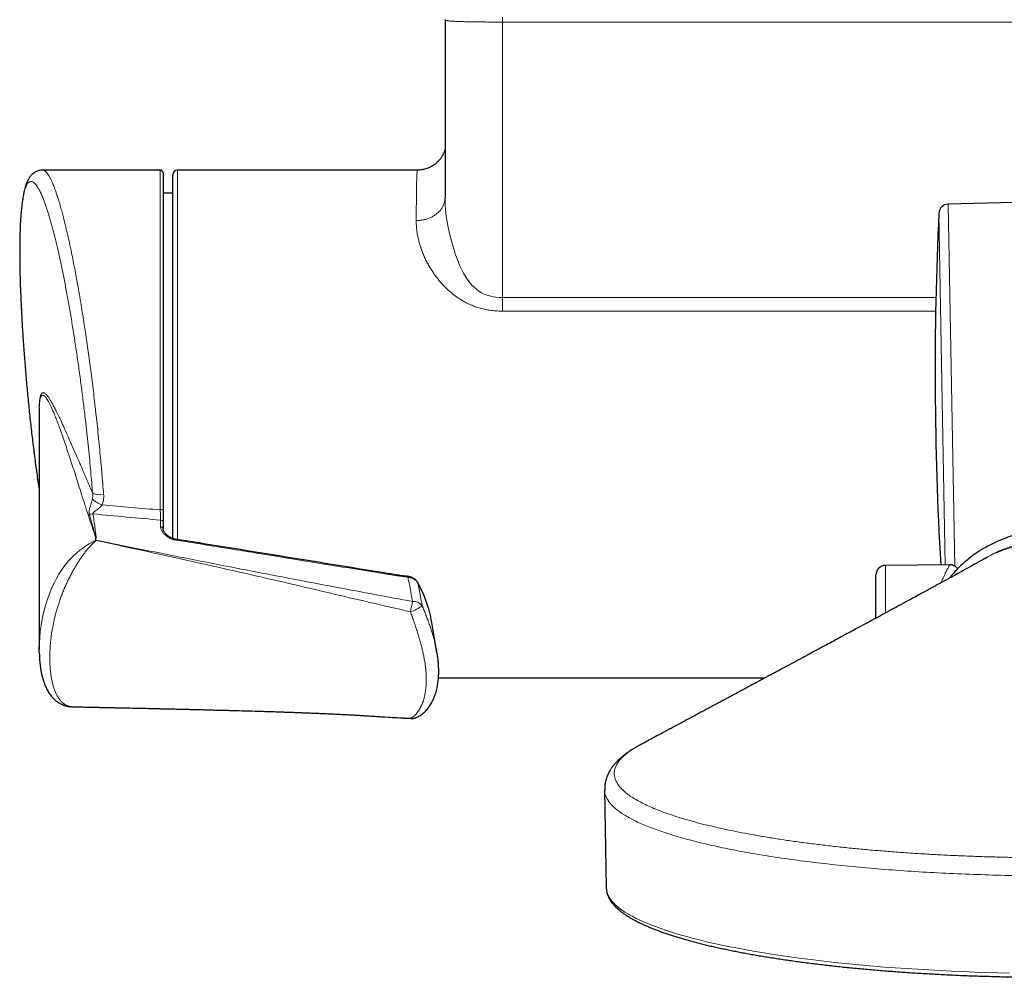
# Model space of a CAD drawing. Header units: millimetres. Extents: x 8 to 2385, y 12 to 2606.
# Tile 5 of 156: x 951 to 1054, y 567 to 667. Entities that reach past the tile are written whole.
import ezdxf

# ---------------------------------------------------------------- set-up
doc = ezdxf.new("R2010")
doc.units = ezdxf.units.MM

msp = doc.modelspace()

# ---------------------------------------------------------------- linework, layer by layer
at = {"color": 7, "linetype": 'Continuous', "lineweight": 30}
for p, q in [((995.67, 666.84), (995.67, 666.8)), ((965.96, 651.12), (953.67, 651.12)), ((966.26, 650.82), (966.26, 615.75)), ((967.26, 612.67), (967.26, 650.62)), ((992.8, 651.12), (967.76, 651.12)), ((967.26, 648.72), (966.26, 648.73)), ((1076.42, 648.33), (1048.17, 647.57)), ((953.33, 625.97), (953.33, 601.08)), ((966.26, 614.38), (966.26, 613.67)), ((966.26, 613.67), (966.26, 613.68)), ((959.25, 612.5), (959.25, 612.64)), ((960.62, 612.19), (959.27, 612.47)), ((1051.98, 610.57), (1052, 610.58)), ((1048.33, 609.93), (1041.63, 609.87)), ((1040.64, 604.37), (1040.64, 608.87)), ((994.83, 600.78), (994.26, 604.07)), ((994.83, 600.79), (994.83, 600.78)), ((994.99, 598.12), (1029.05, 598.12)), ((956.81, 595.11), (956.82, 595.11)), ((987.28, 594.18), (987.73, 594.16)), ((1015.99, 591.11), (1015.97, 591.09)), ((1012.32, 586.43), (1012.5, 576.21))]:
    msp.add_line(p, q, dxfattribs=at)
at = {"color": 252, "linetype": 'Continuous', "lineweight": 0}
for p, q in [((1001.67, 667.07), (1001.67, 666.57)), ((1087.86, 666.57), (1001.67, 666.57)), ((965.96, 615.65), (965.96, 651.12)), ((967.76, 651.12), (967.76, 612.57)), ((1048.17, 647.57), (1048.85, 609.77)), ((1047.48, 630.91), (1047.2, 646.62)), ((1001.67, 636.4), (1001.67, 637.83)), ((1001.67, 637.83), (1046.9, 637.83)), ((1046.87, 636.4), (1001.67, 636.4)), ((1047.86, 609.92), (1047.48, 630.91)), ((965.98, 613.88), (965.98, 614.59)), ((1041.63, 609.87), (1041.63, 604.9))]:
    msp.add_line(p, q, dxfattribs=at)
at = {"color": 252, "linetype": 'Continuous', "lineweight": 0, "flags": 128}
for points in [[(995.67, 648.22), (995.67, 647.86), (995.69, 647.46), (995.72, 647.04), (995.77, 646.6), (995.83, 646.14), (995.91, 645.67), (996, 645.18), (996.1, 644.68), (996.21, 644.21), (996.34, 643.74), (996.47, 643.25), (996.62, 642.76), (996.78, 642.27), (996.96, 641.78), (997.16, 641.28), (997.38, 640.79), (997.61, 640.35), (997.86, 639.92), (998.15, 639.5), (998.48, 639.11), (998.7, 638.89), (998.95, 638.68), (999.21, 638.49), (999.49, 638.32), (999.84, 638.15), (1000.19, 638.03), (1000.56, 637.93), (1000.93, 637.87), (1001.32, 637.84), (1001.67, 637.83), (1001.67, 637.83), (1001.67, 637.83)], [(966.26, 615.75), (966.25, 615.73), (966.23, 615.71), (966.21, 615.69), (966.17, 615.67), (966.12, 615.66), (966.07, 615.65), (966.02, 615.65), (965.96, 615.65)], [(953.34, 601.46), (953.34, 601.77), (953.38, 602.36), (953.44, 602.97), (953.53, 603.6), (953.64, 604.24), (953.75, 604.79), (953.91, 605.43), (954.12, 606.13), (954.37, 606.84), (954.55, 607.29), (954.72, 607.68), (954.91, 608.09), (955.13, 608.5), (955.38, 608.94), (955.65, 609.37), (955.89, 609.7), (956.13, 610.02), (956.39, 610.33), (956.66, 610.63), (956.95, 610.91), (957.24, 611.18), (957.55, 611.44), (957.87, 611.68), (958.2, 611.9), (958.53, 612.11), (958.99, 612.36), (959.25, 612.5), (959.25, 612.5), (959.25, 612.5)], [(992.07, 593.91), (992.09, 593.89), (992.11, 593.88)], [(1012.5, 576.21), (1012.51, 576), (1012.56, 575.77), (1012.64, 575.53), (1012.75, 575.3), (1012.9, 575.07), (1013.08, 574.83), (1013.28, 574.6), (1013.52, 574.37), (1013.8, 574.14), (1014.1, 573.92), (1014.43, 573.69), (1014.8, 573.47), (1015.19, 573.24), (1015.62, 573.02), (1016.07, 572.81), (1016.56, 572.59), (1017.07, 572.38), (1017.62, 572.17), (1018.19, 571.96), (1018.79, 571.75), (1019.42, 571.55), (1020.08, 571.35), (1020.76, 571.16), (1021.47, 570.97), (1022.21, 570.78), (1022.97, 570.59), (1023.76, 570.41), (1024.57, 570.24), (1025.4, 570.06), (1026.26, 569.9), (1027.14, 569.73), (1028.04, 569.57), (1028.97, 569.42), (1029.92, 569.27), (1030.88, 569.12), (1031.87, 568.98), (1032.87, 568.85), (1033.89, 568.72), (1034.94, 568.59), (1035.99, 568.47), (1037.07, 568.36), (1038.15, 568.25), (1039.26, 568.14), (1040.37, 568.05), (1041.51, 567.95), (1042.65, 567.87), (1043.8, 567.78), (1044.97, 567.71), (1046.14, 567.64), (1047.33, 567.58), (1048.52, 567.52), (1049.72, 567.47), (1050.92, 567.42), (1052.14, 567.38), (1053.35, 567.35), (1054.58, 567.32)]]:
    msp.add_lwpolyline(points, dxfattribs=at)
at = {"color": 7, "linetype": 'Continuous', "lineweight": 30, "flags": 128}
msp.add_lwpolyline([(992.82, 608.08), (992.82, 608.08), (992.83, 608.04)], dxfattribs=at)
at = {"color": 7, "linetype": 'Continuous', "lineweight": 30}
for centre, radius, start, end in [((965.96, 650.82), 0.3, 360, 90), ((967.76, 650.62), 0.5, 90, 180), ((1048.2, 646.57), 1, 91.5357, 177.2969), ((1396.81, 630.11), 350, 177.2969, 183.3077), ((1041.64, 608.87), 1, 90.5, 180), ((992.18, 595.08), 1.2, 266.5557, 291.8825)]:
    msp.add_arc(centre, radius, start, end, dxfattribs=at)
at = {"color": 252, "linetype": 'Continuous', "lineweight": 0}
for centre, radius, start, end in [((960.69, 618.73), 2.66, 227.0191, 252.8162), ((959.72, 619.14), 1.91, 244.3382, 279.8524), ((958.96, 613.53), 1.71, 90.4147, 103.543), ((966, 614.33), 0.259, 10.4211, 94.2258), ((966, 613.62), 0.263, 13.8944, 93.8041), ((994.25, 608.32), 2.46, 170.9165, 172.943), ((1008.42, 602.26), 16.58, 166.623, 170.4247), ((991.08, 608.38), 3.5, 286.297, 309.0568), ((992.41, 605.02), 1.08, 36.1888, 96.8513), ((992.24, 594.93), 1.03, 260.1337, 291.7154)]:
    msp.add_arc(centre, radius, start, end, dxfattribs=at)
for centre, major_axis, ratio, start_param, end_param in [((1098.72, 624.62), (311.72, -18.81), 0.059895, 4.254464, 4.276046), ((1098.63, 623.91), (311.72, -19.52), 0.062137, 4.251619, 4.276728)]:
    msp.add_ellipse(centre, major_axis=major_axis, ratio=ratio, start_param=start_param, end_param=end_param, dxfattribs=at)
at = {"color": 7, "linetype": 'Continuous', "lineweight": 30}
for points, knots in [([(995.67, 666.8), (995.67, 664.42), (995.67, 659.62), (995.67, 653.43), (995.67, 649.61), (995.67, 648.22)], [0, 0, 0, 0, 0.383163, 0.775447, 1, 1, 1, 1]), ([(995.67, 653.27), (995.67, 653.27), (995.66, 653.24), (995.64, 653.17), (995.61, 653.08), (995.57, 652.97), (995.52, 652.86), (995.46, 652.74), (995.39, 652.61), (995.3, 652.47), (995.21, 652.33), (995.09, 652.19), (994.97, 652.05), (994.83, 651.91), (994.68, 651.78), (994.52, 651.66), (994.35, 651.55), (994.17, 651.45), (993.98, 651.36), (993.78, 651.28), (993.57, 651.22), (993.35, 651.17), (993.13, 651.13), (992.95, 651.12), (992.84, 651.12), (992.8, 651.12)], [0, 0, 0, 0, 0.008667, 0.042708, 0.076637, 0.11105, 0.146706, 0.184236, 0.224073, 0.266357, 0.310894, 0.357252, 0.404936, 0.453521, 0.502702, 0.552272, 0.602099, 0.652098, 0.702214, 0.752412, 0.808122, 0.863324, 0.917875, 0.97181, 1, 1, 1, 1]), ([(953.67, 651.12), (953.62, 651.12), (953.52, 651.11), (953.37, 651.09), (953.22, 651.05), (953.08, 651), (952.95, 650.94), (952.82, 650.86), (952.7, 650.78), (952.59, 650.69), (952.49, 650.58), (952.4, 650.47), (952.31, 650.35), (952.22, 650.21), (952.14, 650.06), (952.05, 649.88), (951.97, 649.68), (951.89, 649.45), (951.82, 649.2), (951.76, 648.94), (951.7, 648.67), (951.65, 648.4), (951.6, 648.11), (951.56, 647.82), (951.52, 647.51), (951.48, 647.2), (951.45, 646.87), (951.42, 646.54), (951.4, 646.19), (951.37, 645.83), (951.35, 645.46), (951.34, 645.08), (951.32, 644.69), (951.31, 644.29), (951.3, 643.87), (951.29, 643.44), (951.29, 643), (951.29, 642.55), (951.29, 642.1), (951.29, 641.7), (951.3, 641.45), (951.3, 641.36)], [0, 0, 0, 0, 0.0139605, 0.0287996, 0.0435805, 0.0583888, 0.0733419, 0.0885765, 0.104257, 0.1205825, 0.1377961, 0.1561963, 0.1761549, 0.1981373, 0.2226693, 0.2498804, 0.2812401, 0.3153156, 0.3503813, 0.3846974, 0.4180602, 0.4506643, 0.4818803, 0.5132455, 0.5441649, 0.5746987, 0.6048739, 0.6346944, 0.6641497, 0.69336, 0.7227546, 0.7520144, 0.7811773, 0.8102795, 0.8393558, 0.8684398, 0.8975544, 0.9263847, 0.9552454, 0.9841837, 1, 1, 1, 1]), ([(951.3, 641.29), (951.3, 641.24), (951.3, 641.03), (951.31, 640.66), (951.32, 640.33), (951.32, 640.17)], [0, 0, 0, 0, 0.131148, 0.575059, 1, 1, 1, 1]), ([(951.32, 640.16), (951.32, 640.11), (951.33, 639.84), (951.34, 639.33), (951.37, 638.63), (951.4, 637.91), (951.43, 637.19), (951.46, 636.61), (951.48, 636.26), (951.48, 636.17)], [0, 0, 0, 0, 0.042248, 0.220806, 0.400184, 0.579561, 0.757084, 0.934607, 1, 1, 1, 1]), ([(951.43, 637.23), (951.45, 636.75), (951.5, 635.69), (951.6, 634.04), (951.72, 632.27), (951.86, 630.51), (952.01, 628.74), (952.18, 626.98), (952.36, 625.22), (952.56, 623.46), (952.77, 621.7), (953.01, 619.94), (953.19, 618.61), (953.3, 617.86), (953.33, 617.69)], [0, 0, 0, 0, 0.072496, 0.162628, 0.252766, 0.342911, 0.433061, 0.523217, 0.613379, 0.703546, 0.793719, 0.883896, 0.974079, 1, 1, 1, 1]), ([(953.33, 626.23), (953.33, 626.16), (953.33, 626.08), (953.33, 625.99), (953.33, 625.97)], [0, 0, 0, 0, 0.8179027, 1, 1, 1, 1]), ([(966.26, 615.75), (966.26, 615.68), (966.26, 615.54), (966.26, 615.32), (966.26, 615.09), (966.26, 614.88), (966.26, 614.68), (966.26, 614.51), (966.26, 614.42), (966.26, 614.38)], [0, 0, 0, 0, 0.147544, 0.299359, 0.446905, 0.598746, 0.745965, 0.89749, 1, 1, 1, 1]), ([(967.47, 612.61), (967.43, 612.62), (967.36, 612.64), (967.25, 612.67), (967.15, 612.71), (967.03, 612.77), (966.92, 612.84), (966.8, 612.92), (966.69, 613.01), (966.58, 613.11), (966.49, 613.21), (966.41, 613.31), (966.35, 613.4), (966.32, 613.46), (966.3, 613.51), (966.28, 613.56), (966.26, 613.61), (966.26, 613.67), (966.26, 613.69)], [0, 0, 0, 0, 0.055535, 0.106271, 0.161403, 0.225271, 0.294199, 0.368549, 0.449288, 0.536773, 0.615097, 0.696789, 0.774192, 0.815672, 0.850843, 0.882419, 0.954856, 1, 1, 1, 1]), ([(1059.49, 613.66), (1059.49, 613.66), (1059.26, 613.66), (1058.74, 613.65), (1057.91, 613.59), (1057.02, 613.47), (1056.13, 613.31), (1055.25, 613.08), (1054.39, 612.81), (1053.55, 612.48), (1052.72, 612.1), (1051.92, 611.67), (1051.15, 611.19), (1050.47, 610.69), (1049.88, 610.2), (1049.36, 609.72), (1048.86, 609.2), (1048.51, 608.8), (1048.33, 608.56), (1048.31, 608.54)], [0, 0, 0, 0, 0.000005, 0.053106, 0.123964, 0.195011, 0.266112, 0.337141, 0.407985, 0.479299, 0.550845, 0.622448, 0.693953, 0.765234, 0.820399, 0.875605, 0.930765, 0.99284, 1, 1, 1, 1]), ([(959.25, 612.64), (959.25, 612.65), (959.25, 612.67), (959.24, 612.7), (959.23, 612.72), (959.23, 612.73)], [0, 0, 0, 0, 0.185058, 0.68031, 1, 1, 1, 1]), ([(959.25, 612.5), (959.25, 612.49), (959.25, 612.49), (959.26, 612.48), (959.26, 612.48), (959.27, 612.47), (959.27, 612.47), (959.27, 612.47)], [0, 0, 0, 0, 0.297265, 0.515586, 0.735337, 0.929538, 1, 1, 1, 1]), ([(991.82, 608.71), (991.65, 608.73), (991.27, 608.77), (990.67, 608.86), (990.01, 608.97), (982.27, 610.22), (974.76, 611.44), (967.47, 612.61)], [0, 0, 0, 0, 0.020707, 0.0458286, 0.0735391, 0.1021203, 1, 1, 1, 1]), ([(1051.99, 610.58), (1051.97, 610.57), (1051.88, 610.52), (1051.73, 610.43), (1051.57, 610.34), (1051.43, 610.26), (1051.31, 610.2), (1051.19, 610.13), (1051.05, 610.05), (1050.87, 609.95), (1050.64, 609.83), (1050.39, 609.69), (1050.13, 609.54), (1049.85, 609.39), (1049.57, 609.23), (1049.31, 609.09), (1049.06, 608.95), (1048.82, 608.82), (1048.58, 608.68), (1048.35, 608.56), (1048.14, 608.44), (1047.95, 608.34), (1047.76, 608.23), (1047.56, 608.13), (1047.35, 608.01), (1047.13, 607.89), (1046.91, 607.77), (1046.71, 607.66), (1046.54, 607.56), (1046.36, 607.47), (1046.17, 607.36), (1045.95, 607.24), (1045.69, 607.1), (1045.3, 606.89), (1044.78, 606.61), (1044.19, 606.28), (1043.65, 605.99), (1043.16, 605.73), (1042.7, 605.48), (1042.33, 605.28), (1042.05, 605.13), (1041.88, 605.03), (1041.73, 604.95), (1041.58, 604.87), (1041.41, 604.78), (1041.2, 604.67), (1040.97, 604.54), (1040.71, 604.4), (1039.81, 603.91), (1038.57, 603.24), (1037, 602.4), (1035.75, 601.72), (1034.78, 601.2), (1034.1, 600.83), (1033.7, 600.62), (1033.32, 600.41), (1032.97, 600.23), (1032.65, 600.05), (1032.35, 599.89), (1032.07, 599.74), (1031.78, 599.58), (1031.45, 599.4), (1031.06, 599.2), (1030.63, 598.96), (1030.18, 598.72), (1029.73, 598.48), (1029.31, 598.26), (1028.92, 598.05), (1028.55, 597.85), (1028.19, 597.65), (1027.79, 597.44), (1027.36, 597.21), (1026.96, 596.99), (1026.6, 596.8), (1026.29, 596.63), (1025.99, 596.47), (1025.72, 596.33), (1025.49, 596.2), (1025.29, 596.1), (1025.13, 596.01), (1024.99, 595.93), (1024.86, 595.86), (1024.71, 595.79), (1024.55, 595.7), (1024.36, 595.6), (1024.14, 595.48), (1023.89, 595.34), (1023.57, 595.17), (1023.18, 594.97), (1022.73, 594.72), (1022.25, 594.47), (1021.73, 594.19), (1021.18, 593.89), (1020.7, 593.63), (1020.33, 593.43), (1020.05, 593.28), (1019.73, 593.11), (1019.34, 592.9), (1018.88, 592.66), (1018.34, 592.37), (1017.74, 592.05), (1017.09, 591.7), (1016.5, 591.38), (1016.13, 591.18), (1015.99, 591.11)], [0, 0, 0, 0, 0.001852, 0.007752, 0.012461, 0.015994, 0.019456, 0.022668, 0.02567, 0.031436, 0.038008, 0.044848, 0.052367, 0.060232, 0.068336, 0.075704, 0.082567, 0.089007, 0.096155, 0.102851, 0.10854, 0.113561, 0.118844, 0.124167, 0.130011, 0.136389, 0.142861, 0.148377, 0.153139, 0.157628, 0.162985, 0.169209, 0.176291, 0.184167, 0.202428, 0.219488, 0.233738, 0.247182, 0.259978, 0.27214, 0.278262, 0.283116, 0.286776, 0.290724, 0.295567, 0.30119, 0.30767, 0.314999, 0.323144, 0.38284, 0.418329, 0.453247, 0.487224, 0.498575, 0.509792, 0.520366, 0.530126, 0.539077, 0.547225, 0.554578, 0.562263, 0.571638, 0.58236, 0.594424, 0.6075, 0.619955, 0.631568, 0.642344, 0.652286, 0.662041, 0.6729, 0.684898, 0.698028, 0.706294, 0.714951, 0.723425, 0.730911, 0.737405, 0.74291, 0.747429, 0.750962, 0.754523, 0.758268, 0.7628, 0.768117, 0.77422, 0.781104, 0.78877, 0.80058, 0.813311, 0.826549, 0.840293, 0.856284, 0.872903, 0.879678, 0.887384, 0.896222, 0.906189, 0.919523, 0.934447, 0.950956, 0.969042, 0.988699, 1, 1, 1, 1]), ([(1051.99, 610.57), (1052, 610.57), (1052.05, 610.6), (1052.12, 610.65), (1052.19, 610.69), (1052.22, 610.71), (1052.23, 610.72), (1052.24, 610.72), (1052.24, 610.72), (1052.24, 610.72)], [0, 0, 0, 0, 0.116271, 0.4799, 0.744805, 0.841055, 0.880451, 0.922867, 1, 1, 1, 1]), ([(1052.24, 610.72), (1052.24, 610.72), (1052.24, 610.72), (1052.24, 610.72), (1052.23, 610.71), (1052.2, 610.7), (1052.16, 610.67), (1052.08, 610.63), (1052.02, 610.59), (1051.99, 610.58)], [0, 0, 0, 0, 0.060149, 0.169758, 0.306123, 0.456261, 0.618627, 0.802737, 1, 1, 1, 1]), ([(1049.15, 609.5), (1049.14, 609.52), (1049.09, 609.58), (1049.02, 609.66), (1048.92, 609.74), (1048.82, 609.81), (1048.7, 609.86), (1048.59, 609.9), (1048.47, 609.92), (1048.38, 609.93), (1048.34, 609.92), (1048.33, 609.92)], [0, 0, 0, 0, 0.098362, 0.220779, 0.343549, 0.476597, 0.605574, 0.730608, 0.852022, 0.969984, 1, 1, 1, 1]), ([(992.82, 608.08), (992.81, 608.09), (992.79, 608.14), (992.74, 608.21), (992.66, 608.3), (992.57, 608.39), (992.46, 608.47), (992.35, 608.54), (992.23, 608.6), (992.09, 608.65), (991.96, 608.68), (991.86, 608.7), (991.82, 608.71), (991.82, 608.71)], [0, 0, 0, 0, 0.028035, 0.129278, 0.233992, 0.340893, 0.447685, 0.557141, 0.66695, 0.776436, 0.88762, 0.999178, 1, 1, 1, 1]), ([(993.99, 605.26), (993.98, 605.31), (993.93, 605.49), (993.82, 605.81), (993.68, 606.21), (993.52, 606.62), (993.35, 607.02), (993.16, 607.43), (992.98, 607.78), (992.86, 608), (992.82, 608.07)], [0, 0, 0, 0, 0.054457, 0.194571, 0.335901, 0.478647, 0.623006, 0.769201, 0.918339, 1, 1, 1, 1]), ([(994, 605.23), (994, 605.22), (994, 605.22), (994, 605.22), (994, 605.22)], [0, 0, 0, 0, 0.16784, 1, 1, 1, 1]), ([(994.25, 604.07), (994.24, 604.16), (994.19, 604.43), (994.11, 604.82), (994.03, 605.11), (994, 605.22)], [0, 0, 0, 0, 0.2464466, 0.7288428, 1, 1, 1, 1]), ([(953.33, 600.8), (953.33, 600.87), (953.33, 601.08), (953.33, 601.31), (953.34, 601.46)], [0, 0, 0, 0, 0.312804, 1, 1, 1, 1]), ([(953.33, 600.79), (953.34, 600.65), (953.34, 600.38), (953.37, 599.97), (953.41, 599.56), (953.46, 599.17), (953.52, 598.79), (953.6, 598.43), (953.68, 598.1), (953.78, 597.79), (953.87, 597.5), (953.98, 597.24), (954.09, 597), (954.21, 596.78), (954.33, 596.57), (954.47, 596.38), (954.61, 596.19), (954.77, 596.02), (954.93, 595.85), (955.1, 595.71), (955.28, 595.59), (955.46, 595.47), (955.65, 595.38), (955.84, 595.29), (956.04, 595.22), (956.24, 595.17), (956.44, 595.14), (956.61, 595.12), (956.74, 595.11), (956.8, 595.11), (956.81, 595.11)], [0, 0, 0, 0, 0.051029, 0.106297, 0.16038, 0.213348, 0.265269, 0.316199, 0.366219, 0.41081, 0.452884, 0.492696, 0.530443, 0.566316, 0.600511, 0.633226, 0.664657, 0.698307, 0.7307, 0.761999, 0.789161, 0.818127, 0.846303, 0.873886, 0.901092, 0.928115, 0.95511, 0.975361, 0.996794, 1, 1, 1, 1]), ([(992.63, 593.97), (992.64, 593.98), (992.72, 594), (992.85, 594.07), (993.02, 594.16), (993.19, 594.27), (993.36, 594.4), (993.52, 594.54), (993.68, 594.7), (993.83, 594.87), (993.98, 595.06), (994.12, 595.27), (994.25, 595.49), (994.37, 595.72), (994.49, 595.97), (994.59, 596.23), (994.69, 596.51), (994.77, 596.79), (994.84, 597.09), (994.9, 597.4), (994.95, 597.72), (994.98, 598.04), (995.01, 598.38), (995.02, 598.72), (995.01, 599.07), (995, 599.43), (994.97, 599.79), (994.93, 600.16), (994.88, 600.5), (994.84, 600.71), (994.83, 600.79)], [0, 0, 0, 0, 0.008226, 0.033716, 0.062505, 0.091989, 0.122336, 0.153638, 0.185964, 0.219345, 0.253777, 0.289216, 0.325589, 0.3628, 0.400741, 0.439224, 0.47832, 0.517999, 0.558169, 0.598736, 0.639609, 0.6807, 0.721929, 0.763222, 0.804512, 0.846118, 0.888277, 0.930427, 0.972437, 1, 1, 1, 1]), ([(956.82, 595.11), (956.94, 595.1), (957.26, 595.1), (957.76, 595.09), (958.3, 595.08), (958.79, 595.07), (959.23, 595.06), (959.62, 595.05), (959.96, 595.04), (960.25, 595.04), (960.49, 595.03), (960.68, 595.03), (960.82, 595.02), (960.91, 595.02), (960.98, 595.02), (961.07, 595.02), (961.2, 595.02), (961.38, 595.01), (961.58, 595.01), (961.81, 595), (962.04, 595), (962.55, 594.99), (963.12, 594.98), (963.73, 594.96), (964.11, 594.95), (964.49, 594.95), (964.86, 594.94), (965.17, 594.93), (965.43, 594.92), (965.61, 594.92), (965.76, 594.92), (965.91, 594.91), (966.08, 594.91), (966.28, 594.91), (966.52, 594.9), (966.8, 594.89), (967.13, 594.89), (967.48, 594.88), (967.84, 594.87), (968.24, 594.86), (968.68, 594.85), (969.15, 594.84), (969.59, 594.83), (970, 594.82), (970.42, 594.81), (970.89, 594.79), (971.3, 594.78), (971.65, 594.77), (971.92, 594.77), (972.15, 594.76), (972.35, 594.76), (972.51, 594.75), (972.63, 594.75), (972.74, 594.75), (972.88, 594.74), (973.06, 594.74), (973.27, 594.73), (973.87, 594.72), (974.84, 594.69), (975.85, 594.66), (976.52, 594.64), (976.84, 594.63), (977.14, 594.62), (977.39, 594.61), (977.63, 594.6), (977.89, 594.6), (978.21, 594.59), (978.6, 594.57), (979.03, 594.56), (979.49, 594.54), (979.89, 594.53), (980.21, 594.52), (980.42, 594.51), (980.57, 594.5), (980.69, 594.5), (980.81, 594.49), (980.96, 594.49), (981.15, 594.48), (981.37, 594.47), (981.61, 594.46), (981.87, 594.45), (982.13, 594.44), (982.39, 594.43), (982.74, 594.42), (983.17, 594.4), (983.65, 594.38), (984.07, 594.36), (984.41, 594.34), (984.71, 594.33), (984.98, 594.31), (985.24, 594.3), (985.5, 594.29), (985.81, 594.27), (986.15, 594.25), (986.52, 594.23), (986.97, 594.2), (987.37, 594.18), (987.65, 594.16), (987.73, 594.15)], [0, 0, 0, 0, 0.011885, 0.031033, 0.048546, 0.064429, 0.078686, 0.091319, 0.10233, 0.111723, 0.119499, 0.12566, 0.130207, 0.133142, 0.134848, 0.1375, 0.141742, 0.147444, 0.154514, 0.161899, 0.169297, 0.176708, 0.211808, 0.224282, 0.23662, 0.248823, 0.260894, 0.272437, 0.279461, 0.285383, 0.290204, 0.294569, 0.299939, 0.306366, 0.313849, 0.323298, 0.33402, 0.345835, 0.357388, 0.368397, 0.38511, 0.400396, 0.414259, 0.426967, 0.4406, 0.455596, 0.471947, 0.480865, 0.489812, 0.497528, 0.503891, 0.508904, 0.512568, 0.515721, 0.520149, 0.525874, 0.532893, 0.540557, 0.58413, 0.627266, 0.638322, 0.649133, 0.658717, 0.666895, 0.673822, 0.681471, 0.692396, 0.705148, 0.71902, 0.733819, 0.749531, 0.758036, 0.764787, 0.769762, 0.77301, 0.776504, 0.781313, 0.787432, 0.794412, 0.802546, 0.811193, 0.81959, 0.827738, 0.835636, 0.853272, 0.869511, 0.882305, 0.893292, 0.902845, 0.91167, 0.919104, 0.927758, 0.937628, 0.948704, 0.96098, 0.973723, 0.992114, 1, 1, 1, 1]), ([(987.28, 594.18), (987.85, 594.15), (989.45, 594.04), (991.06, 593.95), (992.11, 593.88)], [0, 0, 0, 0, 0.350744, 1, 1, 1, 1]), ([(1016, 591.11), (1015.94, 591.08), (1015.82, 591.01), (1015.65, 590.92), (1015.51, 590.84), (1015.39, 590.77), (1015.28, 590.7), (1015.19, 590.65), (1015.1, 590.59), (1015.02, 590.54), (1014.95, 590.49), (1014.87, 590.43), (1014.78, 590.37), (1014.67, 590.3), (1014.56, 590.22), (1014.45, 590.14), (1014.35, 590.06), (1014.27, 590), (1014.2, 589.94), (1014.14, 589.89), (1014.07, 589.83), (1014, 589.77), (1013.94, 589.72), (1013.88, 589.67), (1013.84, 589.63), (1013.8, 589.59), (1013.76, 589.55), (1013.71, 589.51), (1013.66, 589.45), (1013.59, 589.38), (1013.52, 589.3), (1013.43, 589.21), (1013.35, 589.11), (1013.27, 589.02), (1013.21, 588.94), (1013.15, 588.87), (1013.1, 588.8), (1013.05, 588.72), (1012.98, 588.62), (1012.92, 588.52), (1012.86, 588.42), (1012.82, 588.34), (1012.77, 588.27), (1012.74, 588.19), (1012.7, 588.12), (1012.66, 588.03), (1012.62, 587.94), (1012.58, 587.83), (1012.53, 587.7), (1012.49, 587.58), (1012.45, 587.45), (1012.42, 587.33), (1012.4, 587.24), (1012.39, 587.17), (1012.38, 587.12), (1012.37, 587.07), (1012.36, 587.01), (1012.35, 586.93), (1012.34, 586.83), (1012.33, 586.71), (1012.33, 586.57), (1012.33, 586.47), (1012.33, 586.41)], [0, 0, 0, 0, 0.028033, 0.053492, 0.076383, 0.096712, 0.114482, 0.129783, 0.146073, 0.160894, 0.174246, 0.186467, 0.203014, 0.222445, 0.244718, 0.266668, 0.286345, 0.303749, 0.315127, 0.328127, 0.342777, 0.35897, 0.373801, 0.385794, 0.395237, 0.402671, 0.410497, 0.422855, 0.4366, 0.452101, 0.470514, 0.491927, 0.516404, 0.537948, 0.554261, 0.568689, 0.583384, 0.599972, 0.620215, 0.643452, 0.662135, 0.677683, 0.691887, 0.706083, 0.720762, 0.736211, 0.752521, 0.772921, 0.794824, 0.81747, 0.838884, 0.858921, 0.876477, 0.884538, 0.89176, 0.898637, 0.908106, 0.920659, 0.936001, 0.954336, 0.975669, 1, 1, 1, 1]), ([(1012.5, 576.2), (1012.5, 576.2), (1012.5, 576.13), (1012.51, 575.99), (1012.54, 575.81), (1012.58, 575.62), (1012.64, 575.44), (1012.72, 575.26), (1012.81, 575.07), (1012.92, 574.89), (1013.05, 574.71), (1013.19, 574.53), (1013.35, 574.35), (1013.53, 574.17), (1013.72, 573.99), (1013.93, 573.81), (1014.15, 573.64), (1014.39, 573.47), (1014.65, 573.3), (1014.92, 573.13), (1015.21, 572.96), (1015.51, 572.8), (1015.82, 572.64), (1016.15, 572.48), (1016.49, 572.32), (1016.85, 572.16), (1017.22, 572.01), (1017.6, 571.86), (1018, 571.71), (1018.41, 571.56), (1018.84, 571.41), (1019.27, 571.27), (1019.73, 571.12), (1020.19, 570.98), (1020.67, 570.84), (1021.16, 570.71), (1021.66, 570.57), (1022.18, 570.44), (1022.7, 570.3), (1023.24, 570.17), (1023.8, 570.05), (1024.36, 569.92), (1024.94, 569.8), (1025.52, 569.68), (1026.12, 569.56), (1026.73, 569.44), (1027.35, 569.33), (1027.98, 569.21), (1028.62, 569.1), (1029.28, 569), (1029.94, 568.89), (1030.61, 568.79), (1031.29, 568.69), (1031.98, 568.59), (1032.68, 568.49), (1033.39, 568.4), (1034.11, 568.31), (1034.84, 568.22), (1035.57, 568.13), (1036.32, 568.05), (1037.07, 567.97), (1037.82, 567.89), (1038.59, 567.82), (1039.36, 567.75), (1040.14, 567.68), (1040.93, 567.61), (1041.72, 567.55), (1042.52, 567.48), (1043.32, 567.43), (1044.13, 567.37), (1044.95, 567.32), (1045.76, 567.27), (1046.59, 567.22), (1047.42, 567.18), (1048.25, 567.14), (1049.09, 567.1), (1049.92, 567.06), (1050.77, 567.03), (1051.61, 567), (1052.46, 566.98), (1053.31, 566.95), (1054.17, 566.93), (1055.02, 566.91), (1055.88, 566.9), (1056.73, 566.89), (1057.59, 566.88), (1058.44, 566.88), (1059.07, 566.87), (1059.56, 566.87), (1060.08, 566.87), (1060.8, 566.88), (1061.66, 566.88), (1062.52, 566.89), (1063.37, 566.9), (1064.23, 566.92), (1065.08, 566.94), (1065.93, 566.96), (1066.78, 566.98), (1067.63, 567.01), (1068.48, 567.04), (1069.32, 567.07), (1070.16, 567.11), (1070.99, 567.15), (1071.82, 567.19), (1072.65, 567.24), (1073.47, 567.28), (1074.29, 567.33), (1075.1, 567.39), (1075.91, 567.44), (1076.71, 567.5), (1077.51, 567.57), (1078.3, 567.63), (1079.08, 567.7), (1079.86, 567.77), (1080.63, 567.84), (1081.39, 567.92), (1082.15, 568), (1082.9, 568.08), (1083.47, 568.14), (1083.78, 568.18), (1083.86, 568.19)], [0, 0, 0, 0, 0.001064, 0.008785, 0.016515, 0.024291, 0.032151, 0.040127, 0.04824, 0.056503, 0.064918, 0.073476, 0.082157, 0.090938, 0.099792, 0.108694, 0.117625, 0.126568, 0.135511, 0.144446, 0.153369, 0.162278, 0.171172, 0.180051, 0.188916, 0.197767, 0.206606, 0.215432, 0.224248, 0.233053, 0.24185, 0.250638, 0.259419, 0.268193, 0.27696, 0.285722, 0.294479, 0.303231, 0.311978, 0.320722, 0.329462, 0.338199, 0.346932, 0.355663, 0.364391, 0.373117, 0.381841, 0.390562, 0.399282, 0.408, 0.416716, 0.425431, 0.434145, 0.442857, 0.451568, 0.460278, 0.468987, 0.477695, 0.486402, 0.495108, 0.503814, 0.512518, 0.521222, 0.529926, 0.538629, 0.547331, 0.556033, 0.564734, 0.573435, 0.582135, 0.590835, 0.599535, 0.608234, 0.616933, 0.625632, 0.634331, 0.643029, 0.651727, 0.660425, 0.669123, 0.67782, 0.686518, 0.695215, 0.703912, 0.71261, 0.721307, 0.730004, 0.738243, 0.740499, 0.745077, 0.753774, 0.762471, 0.771168, 0.779865, 0.788562, 0.797259, 0.805957, 0.814654, 0.823352, 0.832049, 0.840747, 0.849445, 0.858144, 0.866842, 0.875541, 0.88424, 0.89294, 0.901639, 0.910339, 0.91904, 0.92774, 0.936442, 0.945143, 0.953846, 0.962548, 0.971252, 0.979956, 0.98866, 0.997366, 1, 1, 1, 1])]:
    msp.add_open_spline(points, degree=3, knots=knots, dxfattribs=at)
at = {"color": 252, "linetype": 'Continuous', "lineweight": 0}
for points, knots in [([(1001.67, 666.57), (1001.67, 666.57), (1001.45, 666.57), (1001.01, 666.57), (1000.4, 666.57), (999.88, 666.58), (999.44, 666.58), (999.05, 666.58), (998.69, 666.59), (998.36, 666.59), (998.03, 666.6), (997.72, 666.61), (997.42, 666.62), (997.14, 666.63), (996.88, 666.64), (996.65, 666.65), (996.44, 666.66), (996.27, 666.67), (996.12, 666.69), (995.99, 666.7), (995.89, 666.72), (995.8, 666.73), (995.72, 666.75), (995.68, 666.77), (995.67, 666.79), (995.67, 666.8), (995.67, 666.8)], [0, 0, 0, 0, 0.000006, 0.066783, 0.133738, 0.184581, 0.227102, 0.269761, 0.305748, 0.341729, 0.378129, 0.414523, 0.451938, 0.489348, 0.527621, 0.565898, 0.604238, 0.643124, 0.682019, 0.721364, 0.764202, 0.807205, 0.859032, 0.92939, 0.999994, 1, 1, 1, 1]), ([(995.67, 648.25), (995.67, 650.31), (995.67, 654.43), (995.67, 660.62), (995.67, 664.74), (995.67, 666.8)], [0, 0, 0, 0, 0.333333, 0.666662, 1, 1, 1, 1]), ([(953.67, 651.11), (953.69, 651.11), (953.76, 651.12), (953.88, 651.06), (954.01, 650.95), (954.15, 650.79), (954.29, 650.6), (954.43, 650.36), (954.56, 650.1), (954.71, 649.77), (954.88, 649.37), (955.05, 648.9), (955.22, 648.4), (955.39, 647.87), (955.55, 647.32), (955.71, 646.75), (955.86, 646.17), (956.02, 645.51), (956.2, 644.77), (956.39, 643.95), (956.57, 643.12), (956.74, 642.28), (956.91, 641.44), (957.07, 640.61), (957.22, 639.8), (957.39, 638.89), (957.56, 637.89), (957.74, 636.82), (957.9, 635.77), (958.07, 634.73), (958.22, 633.7), (958.36, 632.69), (958.5, 631.7), (958.64, 630.7), (958.77, 629.66), (958.91, 628.59), (959.04, 627.48), (959.16, 626.5), (959.25, 625.66), (959.35, 624.78), (959.46, 623.74), (959.58, 622.54), (959.69, 621.41), (959.79, 620.37), (959.87, 619.4), (959.96, 618.36), (960.02, 617.65), (960.05, 617.25)], [0, 0, 0, 0, 0.012976, 0.038811, 0.062093, 0.085376, 0.108798, 0.129679, 0.150568, 0.171449, 0.197417, 0.223385, 0.246783, 0.270181, 0.293719, 0.314546, 0.33538, 0.356206, 0.382101, 0.407995, 0.431322, 0.454648, 0.478112, 0.498748, 0.51939, 0.540026, 0.565677, 0.591328, 0.614431, 0.637534, 0.660771, 0.681784, 0.702813, 0.723842, 0.744856, 0.767614, 0.790383, 0.813141, 0.827498, 0.841855, 0.86638, 0.890917, 0.915442, 0.935295, 0.955154, 0.975006, 1, 1, 1, 1]), ([(992.67, 645.85), (992.67, 646.07), (992.67, 646.5), (992.67, 647.1), (992.68, 647.67), (992.68, 648.2), (992.69, 648.69), (992.7, 649.14), (992.7, 649.55), (992.71, 649.91), (992.72, 650.22), (992.73, 650.47), (992.74, 650.68), (992.75, 650.84), (992.76, 650.96), (992.77, 651.04), (992.78, 651.09), (992.79, 651.12), (992.79, 651.12), (992.8, 651.12)], [0, 0, 0, 0, 0.064566, 0.129244, 0.19444, 0.259751, 0.325886, 0.39214, 0.458935, 0.525854, 0.590598, 0.655455, 0.712722, 0.769989, 0.827569, 0.885149, 0.926733, 0.968317, 1, 1, 1, 1]), ([(958.89, 617.41), (958.86, 617.77), (958.8, 618.51), (958.7, 619.65), (958.59, 620.86), (958.46, 622.12), (958.35, 623.22), (958.25, 624.12), (958.17, 624.86), (958.07, 625.67), (957.97, 626.52), (957.87, 627.38), (957.76, 628.23), (957.65, 629.07), (957.53, 629.91), (957.42, 630.74), (957.3, 631.56), (957.18, 632.37), (957.06, 633.18), (956.93, 633.98), (956.81, 634.78), (956.68, 635.56), (956.55, 636.33), (956.42, 637.09), (956.28, 637.83), (956.15, 638.55), (956.02, 639.25), (955.88, 639.94), (955.74, 640.62), (955.61, 641.28), (955.47, 641.92), (955.33, 642.54), (955.19, 643.15), (955.05, 643.73), (954.92, 644.28), (954.78, 644.81), (954.64, 645.32), (954.51, 645.81), (954.38, 646.26), (954.25, 646.67), (954.13, 647.06), (954, 647.42), (953.89, 647.75), (953.78, 648.05), (953.67, 648.31), (953.57, 648.56), (953.44, 648.84), (953.28, 649.14), (953.13, 649.4), (952.99, 649.59), (952.88, 649.72), (952.77, 649.82), (952.67, 649.89), (952.57, 649.93), (952.47, 649.94), (952.37, 649.93), (952.28, 649.88), (952.19, 649.8), (952.11, 649.7), (952.02, 649.56), (951.95, 649.4), (951.87, 649.21), (951.8, 648.98), (951.74, 648.73), (951.68, 648.46), (951.62, 648.15), (951.57, 647.82), (951.52, 647.47), (951.48, 647.08), (951.44, 646.67), (951.4, 646.24), (951.37, 645.78), (951.35, 645.3), (951.33, 644.8), (951.31, 644.27), (951.3, 643.72), (951.29, 643.15), (951.29, 642.56), (951.29, 641.95), (951.3, 641.32), (951.31, 640.73), (951.32, 640.33), (951.32, 640.16)], [0, 0, 0, 0, 0.015892, 0.032683, 0.049511, 0.06812, 0.086779, 0.096569, 0.106367, 0.118595, 0.130837, 0.143017, 0.155197, 0.167431, 0.179666, 0.191773, 0.20388, 0.21604, 0.228201, 0.240538, 0.25289, 0.265179, 0.277467, 0.289811, 0.302155, 0.31437, 0.326585, 0.338854, 0.351123, 0.363577, 0.376046, 0.388451, 0.400856, 0.413317, 0.425779, 0.438112, 0.450444, 0.462832, 0.475221, 0.486762, 0.498304, 0.509891, 0.521478, 0.531817, 0.542156, 0.552528, 0.562899, 0.581254, 0.599654, 0.612072, 0.624504, 0.636875, 0.649245, 0.661673, 0.674101, 0.686402, 0.698703, 0.711062, 0.723421, 0.7357, 0.747994, 0.760226, 0.772458, 0.784748, 0.797037, 0.809202, 0.821366, 0.833587, 0.845808, 0.857942, 0.870089, 0.882176, 0.894263, 0.906406, 0.91855, 0.930568, 0.942587, 0.954661, 0.966735, 0.978781, 0.99084, 1, 1, 1, 1]), ([(992.67, 645.85), (992.8, 645.85), (993.06, 645.86), (993.45, 645.93), (993.82, 646.03), (994.17, 646.16), (994.5, 646.34), (994.8, 646.55), (995.06, 646.78), (995.28, 647.05), (995.45, 647.33), (995.57, 647.63), (995.65, 647.94), (995.66, 648.15), (995.67, 648.25)], [0, 0, 0, 0, 0.083333, 0.166667, 0.25, 0.333333, 0.416667, 0.5, 0.583333, 0.666667, 0.75, 0.833333, 0.916667, 1, 1, 1, 1]), ([(1001.67, 636.4), (1001.48, 636.41), (1001.09, 636.41), (1000.5, 636.47), (999.92, 636.56), (999.36, 636.69), (998.83, 636.86), (998.32, 637.06), (997.83, 637.29), (997.34, 637.57), (996.85, 637.9), (996.37, 638.27), (995.92, 638.67), (995.52, 639.06), (995.17, 639.45), (994.87, 639.83), (994.58, 640.21), (994.32, 640.6), (994.07, 641), (993.84, 641.4), (993.63, 641.8), (993.45, 642.21), (993.28, 642.62), (993.13, 643.04), (993, 643.46), (992.89, 643.87), (992.81, 644.28), (992.74, 644.69), (992.7, 645.08), (992.67, 645.47), (992.67, 645.72), (992.67, 645.85)], [0, 0, 0, 0, 0.034044, 0.068082, 0.102867, 0.137648, 0.169913, 0.202179, 0.235062, 0.267948, 0.305227, 0.34274, 0.380893, 0.419232, 0.45102, 0.483009, 0.514999, 0.547594, 0.58019, 0.613375, 0.64656, 0.679917, 0.713625, 0.74874, 0.784027, 0.819314, 0.855122, 0.890931, 0.927155, 0.963551, 1, 1, 1, 1]), ([(953.33, 625.43), (953.33, 625.5), (953.32, 625.66), (953.32, 625.94), (953.32, 626.26), (953.32, 626.58), (953.34, 626.86), (953.36, 627.11), (953.39, 627.31), (953.43, 627.48), (953.47, 627.62), (953.52, 627.74), (953.58, 627.82), (953.65, 627.88), (953.74, 627.9), (953.84, 627.87), (953.94, 627.8), (954.05, 627.71), (954.17, 627.57), (954.31, 627.38), (954.49, 627.11), (954.68, 626.78), (954.88, 626.41), (955.1, 625.97), (955.34, 625.49), (955.62, 624.9), (955.93, 624.23), (956.28, 623.44), (956.67, 622.55), (957.1, 621.57), (957.56, 620.52), (958.03, 619.43), (958.48, 618.39), (958.77, 617.7), (958.89, 617.41)], [0, 0, 0, 0, 0.008504, 0.019536, 0.035478, 0.051563, 0.067825, 0.084223, 0.100114, 0.116104, 0.1322, 0.148369, 0.167235, 0.188386, 0.209623, 0.2345, 0.259462, 0.281062, 0.302697, 0.334492, 0.366359, 0.402632, 0.438969, 0.474581, 0.515295, 0.556057, 0.60634, 0.656682, 0.714886, 0.773156, 0.833692, 0.894287, 0.95507, 1, 1, 1, 1]), ([(959.23, 612.73), (959.1, 613.13), (958.83, 613.92), (958.46, 615.07), (958.09, 616.2), (957.75, 617.26), (957.43, 618.26), (957.14, 619.19), (956.85, 620.1), (956.57, 620.97), (956.29, 621.8), (956.03, 622.58), (955.78, 623.32), (955.54, 623.99), (955.31, 624.62), (955.09, 625.18), (954.9, 625.67), (954.72, 626.07), (954.57, 626.41), (954.43, 626.7), (954.29, 626.96), (954.16, 627.18), (954.04, 627.35), (953.94, 627.49), (953.84, 627.57), (953.75, 627.62), (953.67, 627.63), (953.59, 627.6), (953.53, 627.53), (953.48, 627.42), (953.44, 627.3), (953.4, 627.14), (953.38, 626.97), (953.36, 626.79), (953.35, 626.63), (953.34, 626.44), (953.33, 626.31), (953.33, 626.24), (953.33, 626.23)], [0, 0, 0, 0, 0.049297, 0.098619, 0.147965, 0.197331, 0.240613, 0.283909, 0.326782, 0.369673, 0.411128, 0.452605, 0.491434, 0.530291, 0.566322, 0.602387, 0.637237, 0.663924, 0.690638, 0.715847, 0.741092, 0.764373, 0.787697, 0.810148, 0.829669, 0.849063, 0.868521, 0.887769, 0.90712, 0.920885, 0.934648, 0.948706, 0.962761, 0.971929, 0.981096, 0.990404, 0.999713, 1, 1, 1, 1]), ([(958.55, 615.2), (958.55, 615.24), (958.53, 615.31), (958.53, 615.42), (958.54, 615.55), (958.56, 615.7), (958.61, 615.88), (958.67, 616.09), (958.74, 616.32), (958.8, 616.52), (958.84, 616.67), (958.86, 616.74), (958.87, 616.78)], [0, 0, 0, 0, 0.088883, 0.1665093, 0.2448147, 0.3561036, 0.4684331, 0.6094064, 0.7526313, 0.8741551, 0.9366965, 1, 1, 1, 1]), ([(958.87, 616.78), (958.88, 616.83), (958.91, 616.95), (958.92, 617.17), (958.9, 617.33), (958.89, 617.41)], [0, 0, 0, 0, 0.218995, 0.604223, 1, 1, 1, 1]), ([(960.05, 617.25), (960.05, 617.18), (960.06, 617.05), (960.05, 616.84), (960.02, 616.63), (959.98, 616.41), (959.93, 616.26), (959.9, 616.19)], [0, 0, 0, 0, 0.1896166, 0.3802856, 0.5744782, 0.7699964, 1, 1, 1, 1]), ([(959.9, 616.19), (959.86, 616.13), (959.77, 616.02), (959.6, 615.87), (959.43, 615.73), (959.26, 615.61), (959.13, 615.51), (959.03, 615.43), (958.97, 615.36), (958.94, 615.31), (958.94, 615.27), (958.94, 615.25), (958.94, 615.24)], [0, 0, 0, 0, 0.146289, 0.297669, 0.457208, 0.618996, 0.725526, 0.833266, 0.894046, 0.945844, 0.985479, 1, 1, 1, 1]), ([(965.98, 614.59), (965.98, 614.62), (965.98, 614.69), (965.98, 614.82), (965.98, 614.97), (965.97, 615.14), (965.97, 615.31), (965.96, 615.48), (965.96, 615.59), (965.96, 615.65)], [0, 0, 0, 0, 0.102362, 0.249465, 0.400883, 0.548475, 0.700357, 0.848052, 1, 1, 1, 1]), ([(959.23, 612.73), (959.23, 612.75), (959.22, 612.8), (959.18, 612.95), (959.08, 613.3), (958.87, 614.07), (958.68, 614.74), (958.55, 615.2)], [0, 0, 0, 0, 0.012597, 0.065557, 0.175568, 0.43477, 1, 1, 1, 1]), ([(958.94, 615.24), (959.01, 614.77), (959.1, 614.08), (959.21, 613.3), (959.25, 612.95), (959.27, 612.79), (959.27, 612.71), (959.26, 612.67), (959.26, 612.65), (959.25, 612.64), (959.25, 612.64)], [0, 0, 0, 0, 0.544023, 0.793761, 0.90004, 0.951498, 0.977185, 0.990272, 0.995229, 1, 1, 1, 1]), ([(967.45, 612.53), (967.42, 612.54), (967.32, 612.55), (967.16, 612.6), (966.96, 612.69), (966.77, 612.8), (966.59, 612.93), (966.4, 613.1), (966.22, 613.3), (966.08, 613.51), (966, 613.71), (965.99, 613.83), (965.98, 613.88)], [0, 0, 0, 0, 0.0382729, 0.122934, 0.2077591, 0.3090389, 0.4107866, 0.5122897, 0.6575188, 0.8025454, 0.901395, 1, 1, 1, 1]), ([(959.27, 612.47), (959.27, 612.47), (959.18, 612.39), (959, 612.23), (958.74, 611.97), (958.49, 611.7), (958.25, 611.41), (958.02, 611.12), (957.8, 610.82), (957.59, 610.51), (957.39, 610.2), (957.19, 609.88), (956.98, 609.53), (956.77, 609.15), (956.56, 608.75), (956.34, 608.32), (956.14, 607.89), (955.94, 607.44), (955.76, 606.99), (955.59, 606.55), (955.43, 606.11), (955.29, 605.68), (955.16, 605.23), (955.03, 604.79), (954.92, 604.33), (954.82, 603.87), (954.73, 603.4), (954.64, 602.91), (954.57, 602.42), (954.52, 601.92), (954.47, 601.43), (954.44, 600.83), (954.43, 600.25), (954.44, 599.68), (954.46, 599.22), (954.51, 598.77), (954.56, 598.33), (954.64, 597.9), (954.73, 597.49), (954.85, 597.09), (954.98, 596.72), (955.13, 596.39), (955.29, 596.09), (955.48, 595.82), (955.67, 595.61), (955.85, 595.46), (956, 595.35), (956.17, 595.26), (956.34, 595.19), (956.52, 595.14), (956.67, 595.11), (956.77, 595.11), (956.81, 595.11)], [0, 0, 0, 0, 0.0000023, 0.0167249, 0.033006, 0.049356, 0.0647582, 0.0802281, 0.095252, 0.1095821, 0.1239731, 0.1384272, 0.1529435, 0.1702461, 0.1876361, 0.2058801, 0.2245597, 0.2433149, 0.2627198, 0.2821906, 0.3009449, 0.320239, 0.3395727, 0.3600898, 0.3806419, 0.4021731, 0.423734, 0.4475107, 0.4716877, 0.4958936, 0.5212434, 0.5466215, 0.5880061, 0.6139075, 0.639836, 0.6658514, 0.6918984, 0.7183316, 0.7448044, 0.7714137, 0.7980783, 0.8229635, 0.8479154, 0.8729587, 0.8982016, 0.9142907, 0.9304185, 0.945952, 0.9615275, 0.9763693, 0.9912555, 1, 1, 1, 1]), ([(967.47, 612.61), (967.47, 612.61), (967.47, 612.62), (967.47, 612.6), (967.46, 612.58), (967.45, 612.55), (967.45, 612.53)], [0, 0, 0, 0, 0.081709, 0.387806, 0.693903, 1, 1, 1, 1]), ([(991.8, 608.62), (991.42, 608.67), (990.66, 608.78), (989.53, 608.96), (987.64, 609.27), (983.85, 609.88), (978.66, 610.72), (973.71, 611.52), (970.13, 612.1), (968.34, 612.39), (967.45, 612.53)], [0, 0, 0, 0, 0.046625, 0.0932601, 0.1398962, 0.2797067, 0.5593276, 0.7796638, 0.8898319, 1, 1, 1, 1]), ([(1052, 610.58), (1052.08, 610.63), (1052.34, 610.77), (1052.8, 611), (1053.37, 611.25), (1053.97, 611.48), (1054.6, 611.69), (1055.25, 611.87), (1055.92, 612.02), (1056.61, 612.15), (1057.32, 612.24), (1058.03, 612.31), (1058.76, 612.35), (1059.24, 612.36), (1059.49, 612.36)], [0, 0, 0, 0, 0.043172, 0.13027, 0.217318, 0.304243, 0.391033, 0.477744, 0.564488, 0.651341, 0.738335, 0.825465, 0.912704, 1, 1, 1, 1]), ([(1052.24, 610.71), (1052.39, 610.8), (1052.78, 611.04), (1053.4, 611.33), (1054.07, 611.61), (1054.68, 611.82), (1055.31, 612.01), (1055.96, 612.17), (1056.64, 612.3), (1057.45, 612.42), (1058.39, 612.5), (1059.12, 612.52), (1059.48, 612.52), (1059.49, 612.52)], [0, 0, 0, 0, 0.077403, 0.208839, 0.296382, 0.383801, 0.471141, 0.558515, 0.64601, 0.733673, 0.865472, 0.997651, 1, 1, 1, 1]), ([(992.07, 605.02), (990.76, 605.32), (988.16, 605.92), (984.25, 606.84), (980.35, 607.76), (976.63, 608.62), (973.11, 609.42), (969.63, 610.2), (965.46, 611.13), (962.39, 611.79), (960.59, 612.18)], [0, 0, 0, 0, 0.1241014, 0.2482129, 0.3723488, 0.4964916, 0.6026321, 0.7087746, 0.8279774, 1, 1, 1, 1]), ([(960.6, 612.22), (962.41, 611.85), (965.98, 611.14), (971.29, 610.09), (977.41, 608.9), (984.41, 607.56), (989.66, 606.58), (992.29, 606.1)], [0, 0, 0, 0, 0.172091, 0.337898, 0.503708, 0.751849, 1, 1, 1, 1]), ([(1047.45, 608.06), (1047.5, 608.19), (1047.6, 608.44), (1047.74, 608.77), (1047.87, 609.05), (1047.98, 609.28), (1048.08, 609.47), (1048.16, 609.62), (1048.23, 609.75), (1048.28, 609.84), (1048.32, 609.9), (1048.33, 609.93), (1048.33, 609.92), (1048.33, 609.92)], [0, 0, 0, 0, 0.1042, 0.212886, 0.321498, 0.413069, 0.50521, 0.597349, 0.690617, 0.783883, 0.878337, 0.972791, 1, 1, 1, 1]), ([(992.29, 606.1), (992.22, 606.43), (992.06, 607.27), (991.9, 608.11), (991.8, 608.62)], [0, 0, 0, 0, 0.392821, 1, 1, 1, 1]), ([(992.83, 608.04), (992.8, 608.09), (992.75, 608.18), (992.62, 608.3), (992.48, 608.41), (992.31, 608.5), (992.12, 608.56), (991.95, 608.6), (991.84, 608.61), (991.8, 608.62)], [0, 0, 0, 0, 0.151592, 0.303198, 0.453949, 0.604711, 0.75877, 0.912831, 1, 1, 1, 1]), ([(992.83, 608.04), (992.92, 607.58), (993.07, 606.79), (993.23, 605.99), (993.29, 605.66)], [0, 0, 0, 0, 0.583182, 1, 1, 1, 1]), ([(994, 605.22), (993.93, 605.46), (993.79, 605.93), (993.52, 606.64), (993.2, 607.34), (992.96, 607.81), (992.83, 608.04)], [0, 0, 0, 0, 0.248542, 0.4977, 0.748592, 1, 1, 1, 1]), ([(993.29, 605.66), (993.35, 605.51), (993.47, 605.22), (993.64, 604.77), (993.82, 604.32), (993.99, 603.85), (994.15, 603.38), (994.3, 602.92), (994.44, 602.47), (994.56, 602.01), (994.67, 601.57), (994.76, 601.16), (994.81, 600.9), (994.83, 600.79)], [0, 0, 0, 0, 0.084133, 0.168506, 0.26119, 0.354459, 0.447975, 0.542483, 0.637201, 0.732881, 0.828751, 0.925119, 1, 1, 1, 1]), ([(992.07, 593.91), (992.14, 593.95), (992.28, 594.02), (992.47, 594.17), (992.64, 594.34), (992.78, 594.51), (992.91, 594.69), (993.03, 594.89), (993.18, 595.17), (993.34, 595.54), (993.49, 596.02), (993.61, 596.55), (993.67, 597.04), (993.71, 597.47), (993.72, 597.82), (993.72, 598.19), (993.7, 598.57), (993.67, 598.96), (993.63, 599.36), (993.57, 599.77), (993.49, 600.2), (993.41, 600.63), (993.3, 601.09), (993.19, 601.55), (993.05, 602.03), (992.91, 602.52), (992.75, 603.02), (992.59, 603.53), (992.41, 604.04), (992.24, 604.53), (992.12, 604.86), (992.07, 605.02)], [0, 0, 0, 0, 0.040186, 0.074035, 0.107885, 0.135437, 0.16299, 0.190818, 0.218646, 0.270358, 0.322072, 0.374767, 0.427462, 0.457785, 0.488109, 0.518683, 0.549256, 0.580204, 0.611152, 0.642364, 0.673576, 0.705978, 0.738379, 0.771143, 0.803906, 0.836981, 0.870578, 0.904264, 0.938138, 0.96907, 1, 1, 1, 1]), ([(987.73, 594.16), (988.24, 594.12), (989.68, 594.03), (991.13, 593.96), (992.07, 593.91)], [0, 0, 0, 0, 0.353304, 1, 1, 1, 1]), ([(1015.97, 591.09), (1015.8, 591), (1015.44, 590.8), (1014.96, 590.49), (1014.52, 590.16), (1014.15, 589.82), (1013.84, 589.48), (1013.6, 589.13), (1013.44, 588.79), (1013.34, 588.44), (1013.32, 588.09), (1013.36, 587.75), (1013.48, 587.41), (1013.66, 587.07), (1013.92, 586.73), (1014.24, 586.39), (1014.64, 586.05), (1015.11, 585.71), (1015.65, 585.38), (1016.26, 585.06), (1016.92, 584.74), (1017.65, 584.43), (1018.43, 584.12), (1019.29, 583.82), (1020.21, 583.52), (1021.2, 583.23), (1022.25, 582.94), (1023.35, 582.67), (1024.51, 582.4), (1025.71, 582.15), (1026.96, 581.9), (1028.25, 581.67), (1029.6, 581.44), (1031.01, 581.22), (1032.46, 581.01), (1033.96, 580.81), (1035.5, 580.63), (1037.07, 580.45), (1038.66, 580.29), (1040.27, 580.14), (1041.92, 580.01), (1043.59, 579.88), (1045.3, 579.77), (1047.05, 579.67), (1048.81, 579.58), (1050.58, 579.51), (1052.36, 579.45), (1054.14, 579.4), (1055.92, 579.37), (1057.7, 579.35), (1058.89, 579.35), (1059.49, 579.35)], [0, 0, 0, 0, 0.017411, 0.037689, 0.05798, 0.078286, 0.098977, 0.11968, 0.140391, 0.161105, 0.181818, 0.202156, 0.222483, 0.242796, 0.263092, 0.283737, 0.304367, 0.324985, 0.345595, 0.366201, 0.386438, 0.406677, 0.426921, 0.447173, 0.467804, 0.488443, 0.509088, 0.529738, 0.550389, 0.570673, 0.590959, 0.611247, 0.631537, 0.652198, 0.672859, 0.693521, 0.714184, 0.734847, 0.755143, 0.77544, 0.795738, 0.816036, 0.836637, 0.85724, 0.877844, 0.898449, 0.919055, 0.939292, 0.959529, 0.979765, 1, 1, 1, 1]), ([(1059.49, 577.46), (1058.37, 577.47), (1056.15, 577.47), (1052.82, 577.54), (1049.53, 577.66), (1046.29, 577.81), (1043.12, 578.01), (1040.03, 578.26), (1037.03, 578.54), (1034.15, 578.86), (1031.39, 579.22), (1028.78, 579.62), (1026.32, 580.05), (1024.03, 580.52), (1021.91, 581.01), (1019.98, 581.53), (1018.25, 582.08), (1016.73, 582.64), (1015.42, 583.23), (1014.33, 583.83), (1013.47, 584.45), (1012.83, 585.08), (1012.46, 585.71), (1012.29, 586.16), (1012.33, 586.4), (1012.33, 586.43)], [0, 0, 0, 0, 0.045176, 0.090353, 0.135529, 0.180705, 0.225881, 0.271058, 0.316234, 0.36141, 0.406587, 0.451763, 0.496939, 0.542115, 0.587292, 0.632468, 0.677644, 0.722821, 0.767997, 0.813173, 0.858349, 0.903526, 0.948702, 0.993878, 1, 1, 1, 1])]:
    msp.add_open_spline(points, degree=3, knots=knots, dxfattribs=at)
msp.add_open_spline([(1001.67, 666.57), (1001.67, 664.18), (1001.67, 659.38), (1001.67, 652.2), (1001.67, 645.01), (1001.67, 640.22), (1001.67, 637.83)], degree=3, dxfattribs=at)

doc.saveas('drawing.dxf')
